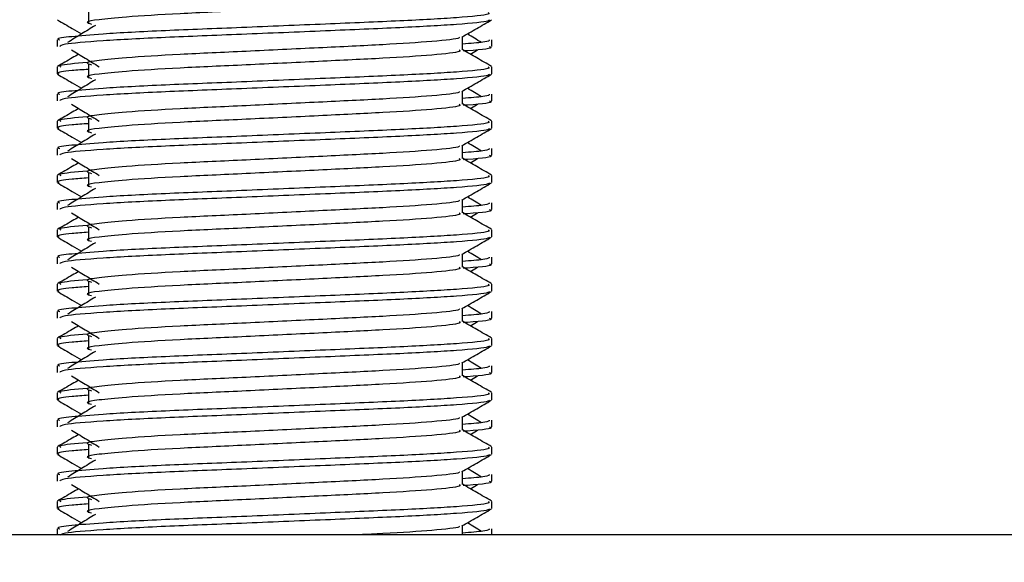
# Model space of a CAD drawing. Header units: millimetres. Extents: x 0 to 420, y 0 to 297.
# Tile 67 of 77: x 319.67 to 323.3, y 185.02 to 187.02. Entities that reach past the tile are written whole.
import ezdxf

# ---------------------------------------------------------------- set-up
doc = ezdxf.new("R2010")
doc.units = ezdxf.units.MM
doc.layers.add('QUOTE', color=174, linetype='Continuous')
doc.styles.add('SLDTEXTSTYLE3', font='TXT', dxfattribs={"width": 0.75})
doc.dimstyles.new('SLDDIMSTYLE0', dxfattribs={"dimtxt": 3, "dimasz": 3, "dimexe": 0, "dimexo": 0.0625, "dimgap": 0.75, "dimtad": 1, "dimlfac": 9.979656, "dimrnd": 1e-09, "dimzin": 12, "dimdsep": 46, "dimtxsty": 'SLDTEXTSTYLE3', "dimsah": 1, "dimcen": 0.09, "dimadec": 0, "dimazin": 3, "dimtfac": 1, "dimtdec": 3, "dimtofl": 0, "dimtmove": 0, "dimatfit": 3, "dimfxl": 0, "dimfrac": 2, "dimtolj": 1, "dimtzin": 12, "dimarcsym": 0})

# ---------------------------------------------------------------- blocks, each defined once
blk = doc.blocks.new('_D_2')
at = {"layer": 'QUOTE'}
for p, q in [((315.4972, 258.8846), (340.7097, 258.8846)), ((338.7097, 168.7913), (338.7097, 258.8846)), ((328.58, 168.7913), (340.7097, 168.7913))]:
    blk.add_line(p, q, dxfattribs=at)
for points in [[(338.7097, 258.8846), (338.2097, 255.8846), (339.2097, 255.8846)], [(338.7097, 168.7913), (339.2097, 171.7913), (338.2097, 171.7913)]]:
    blk.add_solid(points, dxfattribs=at)
at = {"layer": 'QUOTE', "insert": (334.8425, 208.8504), "char_height": 3, "attachment_point": 1, "rotation": 90, "style": 'SLDTEXTSTYLE3'}
blk.add_mtext('899,1', dxfattribs=at)

msp = doc.modelspace()

# ---------------------------------------------------------------- linework, layer by layer
at = {"color": 7, "linetype": 'Continuous', "lineweight": 25}
for p, q in [((319.9255, 187.059), (319.9255, 187.0089)), ((319.8101, 186.9505), (319.8101, 186.9255)), ((321.3049, 186.9131), (321.3049, 186.962)), ((321.4133, 186.9255), (321.4133, 186.9505)), ((321.3338, 186.8975), (321.3606, 186.9139)), ((319.8101, 186.8503), (319.8101, 186.8253)), ((319.9255, 186.8586), (319.9255, 186.8085)), ((321.4133, 186.8253), (321.4133, 186.8503)), ((321.3049, 186.7127), (321.3049, 186.7616)), ((319.8101, 186.7501), (319.8101, 186.7251)), ((321.4133, 186.7251), (321.4133, 186.7501)), ((321.3338, 186.6971), (321.3606, 186.7135)), ((319.8101, 186.6499), (319.8101, 186.6249)), ((319.9255, 186.6582), (319.9255, 186.6081)), ((321.4133, 186.6249), (321.4133, 186.6499)), ((319.8101, 186.5497), (319.8101, 186.5247)), ((321.3049, 186.5123), (321.3049, 186.5612)), ((321.4133, 186.5247), (321.4133, 186.5497)), ((321.3338, 186.4966), (321.3606, 186.5131)), ((319.8101, 186.4495), (319.8101, 186.4245)), ((319.9255, 186.4578), (319.9255, 186.4077)), ((321.4133, 186.4245), (321.4133, 186.4495)), ((321.3049, 186.3119), (321.3049, 186.3608)), ((319.8101, 186.3493), (319.8101, 186.3243)), ((321.4133, 186.3243), (321.4133, 186.3493)), ((321.3338, 186.2962), (321.3606, 186.3127)), ((319.8101, 186.2491), (319.8101, 186.2241)), ((319.9255, 186.2574), (319.9255, 186.2073)), ((321.4133, 186.2241), (321.4133, 186.2491)), ((319.8101, 186.1489), (319.8101, 186.1239)), ((321.3049, 186.1115), (321.3049, 186.1604)), ((321.4133, 186.1239), (321.4133, 186.1489)), ((321.3338, 186.0958), (321.3606, 186.1123)), ((319.8101, 186.0487), (319.8101, 186.0237)), ((319.9255, 186.057), (319.9255, 186.0069)), ((321.4133, 186.0237), (321.4133, 186.0487)), ((321.3049, 185.9111), (321.3049, 185.96)), ((319.8101, 185.9485), (319.8101, 185.9235)), ((321.4133, 185.9235), (321.4133, 185.9485)), ((321.3338, 185.8954), (321.3606, 185.9118)), ((319.8101, 185.8483), (319.8101, 185.8233)), ((319.9255, 185.8565), (319.9255, 185.8064)), ((321.4133, 185.8233), (321.4133, 185.8483)), ((319.8101, 185.7481), (319.8101, 185.7231)), ((321.3049, 185.7107), (321.3049, 185.7596)), ((321.4133, 185.7231), (321.4133, 185.7481)), ((321.3338, 185.695), (321.3606, 185.7114)), ((319.8101, 185.6478), (319.8101, 185.6229)), ((319.9255, 185.6561), (319.9255, 185.606)), ((321.4133, 185.6229), (321.4133, 185.6478)), ((321.3049, 185.5103), (321.3049, 185.5592)), ((319.8101, 185.5477), (319.8101, 185.5227)), ((321.4133, 185.5227), (321.4133, 185.5477)), ((321.3338, 185.4946), (321.3606, 185.511)), ((319.8101, 185.4474), (319.8101, 185.4225)), ((319.9255, 185.4557), (319.9255, 185.4056)), ((321.4133, 185.4225), (321.4133, 185.4474)), ((319.8101, 185.3473), (319.8101, 185.3223)), ((321.3049, 185.3099), (321.3049, 185.3587)), ((321.4133, 185.3223), (321.4133, 185.3473)), ((321.3338, 185.2942), (321.3606, 185.3106)), ((319.8101, 185.247), (319.8101, 185.222)), ((319.9255, 185.2553), (319.9255, 185.2052)), ((321.4133, 185.222), (321.4133, 185.247)), ((321.3049, 185.1245), (321.3049, 185.1583)), ((325.1209, 185.1245), (314.6496, 185.1245)), ((319.8101, 185.1469), (319.8101, 185.1245)), ((321.4133, 185.1245), (321.4133, 185.1469))]:
    msp.add_line(p, q, dxfattribs=at)
for points, knots in [([(321.2929, 187.1134), (321.2951, 187.1115), (321.3017, 187.1056), (321.2041, 187.0944), (321.0211, 187.0827), (320.7752, 187.0711), (320.5076, 187.0579), (320.2543, 187.0468), (320.067, 187.0354), (319.9592, 187.0245), (319.9088, 187.0165), (319.9284, 187.0111), (319.9371, 187.0087)], [0, 0, 0, 0, 0.059132, 0.177163, 0.292064, 0.406849, 0.524898, 0.638409, 0.754774, 0.844226, 0.930647, 1, 1, 1, 1]), ([(321.3995, 187.0507), (321.402, 187.0488), (321.4095, 187.043), (321.2968, 187.0318), (321.0852, 187.0201), (320.8009, 187.0085), (320.4912, 186.9952), (320.1986, 186.9841), (319.981, 186.9728), (319.8592, 186.9619), (319.8035, 186.9553), (319.817, 186.9514), (319.8201, 186.9505)], [0, 0, 0, 0, 0.061077, 0.184512, 0.304677, 0.424721, 0.548174, 0.666888, 0.788581, 0.882129, 0.97251, 1, 1, 1, 1]), ([(319.812, 187.0237), (319.8301, 187.0132), (319.8597, 186.9961), (319.8892, 186.979), (319.9007, 186.9724)], [0, 0, 0, 0, 0.61317, 1, 1, 1, 1]), ([(321.4038, 187.0236), (321.4031, 187.0223), (321.4006, 187.0171), (321.297, 187.0068), (321.0852, 186.9951), (320.8008, 186.9834), (320.4915, 186.9702), (320.1975, 186.9591), (319.9661, 186.9467), (319.8267, 186.9349), (319.8223, 186.9283), (319.8205, 186.9255)], [0, 0, 0, 0, 0.039912, 0.166158, 0.289058, 0.411836, 0.5381, 0.659517, 0.783982, 0.909693, 1, 1, 1, 1]), ([(321.3027, 186.9608), (321.3208, 186.9712), (321.3571, 186.9922), (321.3933, 187.0132), (321.4114, 187.0237)], [0, 0, 0, 0, 0.499936, 1, 1, 1, 1]), ([(319.9514, 187.0034), (319.9343, 186.993), (319.9001, 186.972), (319.866, 186.9511), (319.849, 186.9407)], [0, 0, 0, 0, 0.49999, 1, 1, 1, 1]), ([(321.3744, 186.9407), (321.3574, 186.9511), (321.3402, 186.9617), (321.3229, 186.9723), (321.3228, 186.9724)], [0, 0, 0, 0, 0.989832, 1, 1, 1, 1]), ([(321.2926, 186.9606), (321.2934, 186.9595), (321.2971, 186.9544), (321.2027, 186.9441), (321.0215, 186.9324), (320.7751, 186.9208), (320.5076, 186.9076), (320.2543, 186.8965), (320.0671, 186.8851), (319.9592, 186.8742), (319.9088, 186.8662), (319.9284, 186.8608), (319.9372, 186.8584)], [0, 0, 0, 0, 0.035107, 0.156135, 0.273953, 0.391653, 0.512699, 0.629093, 0.748412, 0.840135, 0.92875, 1, 1, 1, 1]), ([(321.4033, 186.9505), (321.4038, 186.9475), (321.4045, 186.9425), (321.3338, 186.937), (321.3049, 186.9347)], [0, 0, 0, 0, 0.590683, 1, 1, 1, 1]), ([(319.8628, 186.9139), (319.8799, 186.9034), (319.9141, 186.8825), (319.9482, 186.8616), (319.9652, 186.8511)], [0, 0, 0, 0, 0.500011, 1, 1, 1, 1]), ([(321.2929, 186.913), (321.2951, 186.9111), (321.3017, 186.9052), (321.2041, 186.894), (321.0211, 186.8823), (320.7752, 186.8707), (320.5076, 186.8575), (320.2543, 186.8464), (320.067, 186.835), (319.9592, 186.8241), (319.9088, 186.8161), (319.9284, 186.8107), (319.9371, 186.8083)], [0, 0, 0, 0, 0.059132, 0.177163, 0.292064, 0.406849, 0.524898, 0.638409, 0.754774, 0.844226, 0.930647, 1, 1, 1, 1]), ([(321.4118, 186.8523), (321.3937, 186.8628), (321.358, 186.8834), (321.3224, 186.904), (321.3049, 186.9142)], [0, 0, 0, 0, 0.508368, 1, 1, 1, 1]), ([(321.403, 186.9255), (321.4059, 186.9246), (321.4209, 186.9198), (321.3823, 186.9138), (321.3123, 186.9094), (321.307, 186.909)], [0, 0, 0, 0, 0.18373, 0.938556, 1, 1, 1, 1]), ([(319.8897, 186.8975), (319.8818, 186.8929), (319.8557, 186.8778), (319.8297, 186.8628), (319.8116, 186.8523)], [0, 0, 0, 0, 0.3033381, 1, 1, 1, 1]), ([(319.921, 186.8667), (319.8776, 186.863), (319.811, 186.8574), (319.8206, 186.8521), (319.824, 186.8503)], [0, 0, 0, 0, 0.651043, 1, 1, 1, 1]), ([(321.3995, 186.8503), (321.402, 186.8484), (321.4095, 186.8426), (321.2968, 186.8314), (321.0852, 186.8197), (320.8009, 186.8081), (320.4912, 186.7948), (320.1986, 186.7837), (319.981, 186.7724), (319.8592, 186.7615), (319.8035, 186.7549), (319.817, 186.751), (319.8201, 186.7501)], [0, 0, 0, 0, 0.061077, 0.184512, 0.304677, 0.424721, 0.548174, 0.666888, 0.788581, 0.882129, 0.97251, 1, 1, 1, 1]), ([(319.9255, 186.8415), (319.9042, 186.8399), (319.8387, 186.8351), (319.8074, 186.8301), (319.815, 186.8262), (319.8167, 186.8253)], [0, 0, 0, 0, 0.270543, 0.831179, 1, 1, 1, 1]), ([(319.812, 186.8233), (319.8301, 186.8128), (319.8597, 186.7957), (319.8892, 186.7786), (319.9007, 186.772)], [0, 0, 0, 0, 0.61317, 1, 1, 1, 1]), ([(321.4038, 186.8232), (321.4031, 186.8219), (321.4006, 186.8167), (321.297, 186.8063), (321.0852, 186.7947), (320.8008, 186.783), (320.4915, 186.7698), (320.1975, 186.7587), (319.9661, 186.7463), (319.8267, 186.7345), (319.8223, 186.7279), (319.8205, 186.7251)], [0, 0, 0, 0, 0.039912, 0.166158, 0.289058, 0.411836, 0.5381, 0.659517, 0.783982, 0.909693, 1, 1, 1, 1]), ([(319.9514, 186.803), (319.9343, 186.7926), (319.9001, 186.7716), (319.866, 186.7507), (319.849, 186.7403)], [0, 0, 0, 0, 0.49999, 1, 1, 1, 1]), ([(321.3027, 186.7603), (321.3208, 186.7708), (321.3571, 186.7918), (321.3933, 186.8128), (321.4114, 186.8233)], [0, 0, 0, 0, 0.499936, 1, 1, 1, 1]), ([(321.2926, 186.7602), (321.2934, 186.7591), (321.2971, 186.754), (321.2027, 186.7437), (321.0215, 186.732), (320.7751, 186.7204), (320.5076, 186.7071), (320.2543, 186.6961), (320.0671, 186.6847), (319.9592, 186.6738), (319.9088, 186.6658), (319.9284, 186.6604), (319.9372, 186.658)], [0, 0, 0, 0, 0.035107, 0.156135, 0.273953, 0.391653, 0.512699, 0.629093, 0.748412, 0.840135, 0.92875, 1, 1, 1, 1]), ([(321.3744, 186.7403), (321.3574, 186.7507), (321.3402, 186.7613), (321.3229, 186.7719), (321.3228, 186.772)], [0, 0, 0, 0, 0.9898318, 1, 1, 1, 1]), ([(321.4033, 186.7501), (321.4038, 186.7471), (321.4045, 186.7421), (321.3338, 186.7366), (321.3049, 186.7343)], [0, 0, 0, 0, 0.590683, 1, 1, 1, 1]), ([(321.403, 186.7251), (321.4059, 186.7242), (321.4209, 186.7194), (321.3823, 186.7134), (321.3123, 186.7089), (321.307, 186.7086)], [0, 0, 0, 0, 0.18373, 0.938556, 1, 1, 1, 1]), ([(319.8897, 186.6971), (319.8818, 186.6925), (319.8557, 186.6774), (319.8297, 186.6624), (319.8116, 186.6519)], [0, 0, 0, 0, 0.303338, 1, 1, 1, 1]), ([(319.8628, 186.7135), (319.8799, 186.703), (319.9141, 186.6821), (319.9482, 186.6612), (319.9652, 186.6507)], [0, 0, 0, 0, 0.5000113, 1, 1, 1, 1]), ([(321.2929, 186.7126), (321.2951, 186.7106), (321.3017, 186.7048), (321.2041, 186.6936), (321.0211, 186.6819), (320.7752, 186.6703), (320.5076, 186.657), (320.2543, 186.646), (320.067, 186.6346), (319.9592, 186.6237), (319.9088, 186.6157), (319.9284, 186.6103), (319.9371, 186.6079)], [0, 0, 0, 0, 0.059132, 0.1771634, 0.2920638, 0.4068492, 0.5248979, 0.6384095, 0.7547738, 0.8442256, 0.9306466, 1, 1, 1, 1]), ([(321.4118, 186.6519), (321.3937, 186.6624), (321.358, 186.683), (321.3224, 186.7036), (321.3049, 186.7138)], [0, 0, 0, 0, 0.508368, 1, 1, 1, 1]), ([(321.3995, 186.6499), (321.402, 186.648), (321.4095, 186.6422), (321.2968, 186.631), (321.0852, 186.6193), (320.8009, 186.6076), (320.4912, 186.5944), (320.1986, 186.5833), (319.981, 186.572), (319.8592, 186.5611), (319.8035, 186.5545), (319.817, 186.5506), (319.8201, 186.5497)], [0, 0, 0, 0, 0.061077, 0.184512, 0.304677, 0.424721, 0.548174, 0.666888, 0.788581, 0.882129, 0.97251, 1, 1, 1, 1]), ([(319.921, 186.6663), (319.8776, 186.6626), (319.811, 186.6569), (319.8206, 186.6517), (319.824, 186.6499)], [0, 0, 0, 0, 0.651043, 1, 1, 1, 1]), ([(319.812, 186.6229), (319.8301, 186.6124), (319.8597, 186.5953), (319.8892, 186.5782), (319.9007, 186.5716)], [0, 0, 0, 0, 0.61317, 1, 1, 1, 1]), ([(319.9255, 186.6411), (319.9042, 186.6395), (319.8387, 186.6347), (319.8074, 186.6297), (319.815, 186.6258), (319.8167, 186.6249)], [0, 0, 0, 0, 0.270543, 0.831179, 1, 1, 1, 1]), ([(321.4038, 186.6227), (321.4031, 186.6215), (321.4006, 186.6163), (321.297, 186.6059), (321.0852, 186.5943), (320.8008, 186.5826), (320.4915, 186.5694), (320.1975, 186.5583), (319.9661, 186.5459), (319.8267, 186.5341), (319.8223, 186.5275), (319.8205, 186.5247)], [0, 0, 0, 0, 0.039912, 0.166158, 0.289058, 0.411836, 0.5381, 0.659517, 0.783982, 0.909693, 1, 1, 1, 1]), ([(321.3027, 186.5599), (321.3208, 186.5704), (321.3571, 186.5914), (321.3933, 186.6124), (321.4114, 186.6229)], [0, 0, 0, 0, 0.499936, 1, 1, 1, 1]), ([(319.9514, 186.6026), (319.9343, 186.5921), (319.9001, 186.5712), (319.866, 186.5503), (319.849, 186.5398)], [0, 0, 0, 0, 0.49999, 1, 1, 1, 1]), ([(321.3744, 186.5398), (321.3574, 186.5503), (321.3402, 186.5609), (321.3229, 186.5714), (321.3228, 186.5716)], [0, 0, 0, 0, 0.989832, 1, 1, 1, 1]), ([(321.2926, 186.5598), (321.2934, 186.5587), (321.2971, 186.5536), (321.2027, 186.5433), (321.0215, 186.5316), (320.7751, 186.52), (320.5076, 186.5067), (320.2543, 186.4957), (320.0671, 186.4843), (319.9592, 186.4734), (319.9088, 186.4654), (319.9284, 186.46), (319.9372, 186.4576)], [0, 0, 0, 0, 0.035107, 0.156135, 0.273953, 0.391653, 0.512699, 0.629093, 0.748412, 0.840135, 0.92875, 1, 1, 1, 1]), ([(321.4033, 186.5497), (321.4038, 186.5467), (321.4045, 186.5417), (321.3338, 186.5362), (321.3049, 186.5339)], [0, 0, 0, 0, 0.590683, 1, 1, 1, 1]), ([(319.8628, 186.5131), (319.8799, 186.5026), (319.9141, 186.4817), (319.9482, 186.4608), (319.9652, 186.4503)], [0, 0, 0, 0, 0.5000113, 1, 1, 1, 1]), ([(321.2929, 186.5122), (321.2951, 186.5102), (321.3017, 186.5044), (321.2041, 186.4932), (321.0211, 186.4815), (320.7752, 186.4699), (320.5076, 186.4566), (320.2543, 186.4455), (320.067, 186.4342), (319.9592, 186.4233), (319.9088, 186.4153), (319.9284, 186.4099), (319.9371, 186.4075)], [0, 0, 0, 0, 0.059132, 0.1771634, 0.2920638, 0.4068492, 0.5248979, 0.6384095, 0.7547738, 0.8442256, 0.9306466, 1, 1, 1, 1]), ([(321.4118, 186.4515), (321.3937, 186.462), (321.358, 186.4826), (321.3224, 186.5032), (321.3049, 186.5134)], [0, 0, 0, 0, 0.508368, 1, 1, 1, 1]), ([(321.403, 186.5247), (321.4059, 186.5238), (321.4209, 186.519), (321.3823, 186.513), (321.3123, 186.5085), (321.307, 186.5082)], [0, 0, 0, 0, 0.18373, 0.938556, 1, 1, 1, 1]), ([(319.8897, 186.4966), (319.8818, 186.4921), (319.8557, 186.477), (319.8297, 186.462), (319.8116, 186.4515)], [0, 0, 0, 0, 0.303338, 1, 1, 1, 1]), ([(319.921, 186.4659), (319.8776, 186.4622), (319.811, 186.4565), (319.8206, 186.4513), (319.824, 186.4495)], [0, 0, 0, 0, 0.651043, 1, 1, 1, 1]), ([(321.3995, 186.4495), (321.402, 186.4476), (321.4095, 186.4418), (321.2968, 186.4306), (321.0852, 186.4189), (320.8009, 186.4072), (320.4912, 186.394), (320.1986, 186.3829), (319.981, 186.3715), (319.8592, 186.3607), (319.8035, 186.3541), (319.817, 186.3502), (319.8201, 186.3493)], [0, 0, 0, 0, 0.061077, 0.184512, 0.304677, 0.424721, 0.548174, 0.666888, 0.788581, 0.882129, 0.97251, 1, 1, 1, 1]), ([(319.9255, 186.4407), (319.9042, 186.4391), (319.8387, 186.4343), (319.8074, 186.4293), (319.815, 186.4254), (319.8167, 186.4245)], [0, 0, 0, 0, 0.270543, 0.831179, 1, 1, 1, 1]), ([(319.812, 186.4225), (319.8301, 186.412), (319.8597, 186.3949), (319.8892, 186.3778), (319.9007, 186.3711)], [0, 0, 0, 0, 0.61317, 1, 1, 1, 1]), ([(321.4038, 186.4223), (321.4031, 186.4211), (321.4006, 186.4159), (321.297, 186.4055), (321.0852, 186.3938), (320.8008, 186.3822), (320.4915, 186.369), (320.1975, 186.3579), (319.9661, 186.3455), (319.8267, 186.3336), (319.8223, 186.3271), (319.8205, 186.3243)], [0, 0, 0, 0, 0.039912, 0.166158, 0.289058, 0.411836, 0.5381, 0.659517, 0.783982, 0.909693, 1, 1, 1, 1]), ([(319.9514, 186.4022), (319.9343, 186.3917), (319.9001, 186.3708), (319.866, 186.3499), (319.849, 186.3394)], [0, 0, 0, 0, 0.49999, 1, 1, 1, 1]), ([(321.3027, 186.3595), (321.3208, 186.37), (321.3571, 186.391), (321.3933, 186.412), (321.4114, 186.4225)], [0, 0, 0, 0, 0.4999356, 1, 1, 1, 1]), ([(321.2926, 186.3594), (321.2934, 186.3582), (321.2971, 186.3532), (321.2027, 186.3429), (321.0215, 186.3312), (320.7751, 186.3196), (320.5076, 186.3063), (320.2543, 186.2952), (320.0671, 186.2839), (319.9592, 186.273), (319.9088, 186.265), (319.9284, 186.2596), (319.9372, 186.2572)], [0, 0, 0, 0, 0.035107, 0.156135, 0.273953, 0.391653, 0.512699, 0.629093, 0.748412, 0.840135, 0.92875, 1, 1, 1, 1]), ([(321.3744, 186.3394), (321.3574, 186.3499), (321.3402, 186.3605), (321.3229, 186.371), (321.3228, 186.3711)], [0, 0, 0, 0, 0.989832, 1, 1, 1, 1]), ([(321.4033, 186.3493), (321.4038, 186.3463), (321.4045, 186.3413), (321.3338, 186.3357), (321.3049, 186.3335)], [0, 0, 0, 0, 0.590683, 1, 1, 1, 1]), ([(321.403, 186.3243), (321.4059, 186.3234), (321.4209, 186.3186), (321.3823, 186.3126), (321.3123, 186.3081), (321.307, 186.3078)], [0, 0, 0, 0, 0.18373, 0.938556, 1, 1, 1, 1]), ([(319.8897, 186.2962), (319.8818, 186.2917), (319.8557, 186.2766), (319.8297, 186.2616), (319.8116, 186.2511)], [0, 0, 0, 0, 0.3033381, 1, 1, 1, 1]), ([(319.8628, 186.3127), (319.8799, 186.3022), (319.9141, 186.2813), (319.9482, 186.2604), (319.9652, 186.2499)], [0, 0, 0, 0, 0.500011, 1, 1, 1, 1]), ([(321.2929, 186.3118), (321.2951, 186.3098), (321.3017, 186.304), (321.2041, 186.2928), (321.0211, 186.2811), (320.7752, 186.2695), (320.5076, 186.2562), (320.2543, 186.2451), (320.067, 186.2338), (319.9592, 186.2229), (319.9088, 186.2149), (319.9284, 186.2095), (319.9371, 186.2071)], [0, 0, 0, 0, 0.059132, 0.177163, 0.292064, 0.406849, 0.524898, 0.638409, 0.754774, 0.844226, 0.930647, 1, 1, 1, 1]), ([(321.4118, 186.2511), (321.3937, 186.2616), (321.358, 186.2822), (321.3224, 186.3028), (321.3049, 186.313)], [0, 0, 0, 0, 0.508368, 1, 1, 1, 1]), ([(321.3995, 186.2491), (321.402, 186.2472), (321.4095, 186.2414), (321.2968, 186.2302), (321.0852, 186.2185), (320.8009, 186.2068), (320.4912, 186.1936), (320.1986, 186.1825), (319.981, 186.1711), (319.8592, 186.1602), (319.8035, 186.1537), (319.817, 186.1498), (319.8201, 186.1489)], [0, 0, 0, 0, 0.061077, 0.184512, 0.304677, 0.424721, 0.548174, 0.666888, 0.788581, 0.882129, 0.97251, 1, 1, 1, 1]), ([(319.921, 186.2655), (319.8776, 186.2618), (319.811, 186.2561), (319.8206, 186.2509), (319.824, 186.2491)], [0, 0, 0, 0, 0.651043, 1, 1, 1, 1]), ([(319.812, 186.2221), (319.8301, 186.2116), (319.8597, 186.1945), (319.8892, 186.1774), (319.9007, 186.1707)], [0, 0, 0, 0, 0.61317, 1, 1, 1, 1]), ([(319.9255, 186.2403), (319.9042, 186.2387), (319.8387, 186.2339), (319.8074, 186.2288), (319.815, 186.225), (319.8167, 186.2241)], [0, 0, 0, 0, 0.270543, 0.831179, 1, 1, 1, 1]), ([(321.4038, 186.2219), (321.4031, 186.2207), (321.4006, 186.2155), (321.297, 186.2051), (321.0852, 186.1934), (320.8008, 186.1818), (320.4915, 186.1685), (320.1975, 186.1575), (319.9661, 186.1451), (319.8267, 186.1332), (319.8223, 186.1267), (319.8205, 186.1239)], [0, 0, 0, 0, 0.039912, 0.166158, 0.289058, 0.411836, 0.5381, 0.659517, 0.783982, 0.909693, 1, 1, 1, 1]), ([(321.3027, 186.1591), (321.3208, 186.1696), (321.3571, 186.1906), (321.3933, 186.2116), (321.4114, 186.2221)], [0, 0, 0, 0, 0.499936, 1, 1, 1, 1]), ([(319.9514, 186.2018), (319.9343, 186.1913), (319.9001, 186.1704), (319.866, 186.1495), (319.849, 186.139)], [0, 0, 0, 0, 0.49999, 1, 1, 1, 1]), ([(321.2926, 186.159), (321.2934, 186.1578), (321.2971, 186.1528), (321.2027, 186.1425), (321.0215, 186.1308), (320.7751, 186.1191), (320.5076, 186.1059), (320.2543, 186.0948), (320.0671, 186.0835), (319.9592, 186.0726), (319.9088, 186.0646), (319.9284, 186.0592), (319.9372, 186.0568)], [0, 0, 0, 0, 0.035107, 0.156135, 0.273953, 0.391653, 0.512699, 0.629093, 0.748412, 0.840135, 0.92875, 1, 1, 1, 1]), ([(321.4033, 186.1489), (321.4038, 186.1459), (321.4045, 186.1408), (321.3338, 186.1353), (321.3049, 186.1331)], [0, 0, 0, 0, 0.590683, 1, 1, 1, 1]), ([(321.3744, 186.139), (321.3574, 186.1495), (321.3402, 186.1601), (321.3229, 186.1706), (321.3228, 186.1707)], [0, 0, 0, 0, 0.989832, 1, 1, 1, 1]), ([(319.8628, 186.1123), (319.8799, 186.1018), (319.9141, 186.0809), (319.9482, 186.06), (319.9652, 186.0495)], [0, 0, 0, 0, 0.500011, 1, 1, 1, 1]), ([(321.2929, 186.1114), (321.2951, 186.1094), (321.3017, 186.1036), (321.2041, 186.0924), (321.0211, 186.0807), (320.7752, 186.069), (320.5076, 186.0558), (320.2543, 186.0447), (320.067, 186.0334), (319.9592, 186.0225), (319.9088, 186.0145), (319.9284, 186.0091), (319.9371, 186.0067)], [0, 0, 0, 0, 0.059132, 0.177163, 0.292064, 0.406849, 0.524898, 0.638409, 0.754774, 0.844226, 0.930647, 1, 1, 1, 1]), ([(321.4118, 186.0507), (321.3937, 186.0612), (321.358, 186.0818), (321.3224, 186.1024), (321.3049, 186.1126)], [0, 0, 0, 0, 0.508368, 1, 1, 1, 1]), ([(321.403, 186.1239), (321.4059, 186.123), (321.4209, 186.1182), (321.3823, 186.1122), (321.3123, 186.1077), (321.307, 186.1074)], [0, 0, 0, 0, 0.18373, 0.938556, 1, 1, 1, 1]), ([(319.8897, 186.0958), (319.8818, 186.0913), (319.8557, 186.0762), (319.8297, 186.0612), (319.8116, 186.0507)], [0, 0, 0, 0, 0.303338, 1, 1, 1, 1]), ([(319.921, 186.0651), (319.8776, 186.0614), (319.811, 186.0557), (319.8206, 186.0505), (319.824, 186.0487)], [0, 0, 0, 0, 0.651043, 1, 1, 1, 1]), ([(321.3995, 186.0487), (321.402, 186.0467), (321.4095, 186.0409), (321.2968, 186.0298), (321.0852, 186.0181), (320.8009, 186.0064), (320.4912, 185.9932), (320.1986, 185.9821), (319.981, 185.9707), (319.8592, 185.9598), (319.8035, 185.9533), (319.817, 185.9494), (319.8201, 185.9485)], [0, 0, 0, 0, 0.061077, 0.184512, 0.304677, 0.424721, 0.548174, 0.666888, 0.788581, 0.882129, 0.97251, 1, 1, 1, 1]), ([(319.9255, 186.0399), (319.9042, 186.0383), (319.8387, 186.0335), (319.8074, 186.0284), (319.815, 186.0246), (319.8167, 186.0237)], [0, 0, 0, 0, 0.270543, 0.831179, 1, 1, 1, 1]), ([(319.812, 186.0217), (319.8301, 186.0112), (319.8597, 185.9941), (319.8892, 185.9769), (319.9007, 185.9703)], [0, 0, 0, 0, 0.61317, 1, 1, 1, 1]), ([(321.4038, 186.0215), (321.4031, 186.0203), (321.4006, 186.0151), (321.297, 186.0047), (321.0852, 185.993), (320.8008, 185.9814), (320.4915, 185.9681), (320.1975, 185.9571), (319.9661, 185.9447), (319.8267, 185.9328), (319.8223, 185.9263), (319.8205, 185.9235)], [0, 0, 0, 0, 0.0399117, 0.1661575, 0.2890582, 0.4118359, 0.5381002, 0.6595169, 0.7839817, 0.9096926, 1, 1, 1, 1]), ([(319.9514, 186.0014), (319.9343, 185.9909), (319.9001, 185.97), (319.866, 185.9491), (319.849, 185.9386)], [0, 0, 0, 0, 0.49999, 1, 1, 1, 1]), ([(321.3027, 185.9587), (321.3208, 185.9692), (321.3571, 185.9902), (321.3933, 186.0112), (321.4114, 186.0217)], [0, 0, 0, 0, 0.499936, 1, 1, 1, 1]), ([(321.2926, 185.9586), (321.2934, 185.9574), (321.2971, 185.9524), (321.2027, 185.9421), (321.0215, 185.9304), (320.7751, 185.9187), (320.5076, 185.9055), (320.2543, 185.8944), (320.0671, 185.8831), (319.9592, 185.8722), (319.9088, 185.8642), (319.9284, 185.8588), (319.9372, 185.8564)], [0, 0, 0, 0, 0.035107, 0.156135, 0.273953, 0.391653, 0.512699, 0.629093, 0.748412, 0.840135, 0.92875, 1, 1, 1, 1]), ([(321.3744, 185.9386), (321.3574, 185.9491), (321.3402, 185.9597), (321.3229, 185.9702), (321.3228, 185.9703)], [0, 0, 0, 0, 0.989832, 1, 1, 1, 1]), ([(321.4033, 185.9485), (321.4038, 185.9455), (321.4045, 185.9404), (321.3338, 185.9349), (321.3049, 185.9327)], [0, 0, 0, 0, 0.590683, 1, 1, 1, 1]), ([(321.403, 185.9235), (321.4059, 185.9226), (321.4209, 185.9178), (321.3823, 185.9118), (321.3123, 185.9073), (321.307, 185.907)], [0, 0, 0, 0, 0.18373, 0.938556, 1, 1, 1, 1]), ([(319.8897, 185.8954), (319.8818, 185.8909), (319.8557, 185.8758), (319.8297, 185.8607), (319.8116, 185.8503)], [0, 0, 0, 0, 0.3033381, 1, 1, 1, 1]), ([(319.8628, 185.9118), (319.8799, 185.9014), (319.9141, 185.8805), (319.9482, 185.8595), (319.9652, 185.8491)], [0, 0, 0, 0, 0.500011, 1, 1, 1, 1]), ([(321.2929, 185.911), (321.2951, 185.909), (321.3017, 185.9032), (321.2041, 185.892), (321.0211, 185.8803), (320.7752, 185.8686), (320.5076, 185.8554), (320.2543, 185.8443), (320.067, 185.8329), (319.9592, 185.8221), (319.9088, 185.8141), (319.9284, 185.8087), (319.9371, 185.8063)], [0, 0, 0, 0, 0.059132, 0.1771634, 0.2920638, 0.4068492, 0.5248979, 0.6384095, 0.7547738, 0.8442256, 0.9306466, 1, 1, 1, 1]), ([(321.4118, 185.8503), (321.3937, 185.8607), (321.358, 185.8814), (321.3224, 185.902), (321.3049, 185.9122)], [0, 0, 0, 0, 0.508368, 1, 1, 1, 1]), ([(321.3995, 185.8483), (321.402, 185.8463), (321.4095, 185.8405), (321.2968, 185.8294), (321.0852, 185.8177), (320.8009, 185.806), (320.4912, 185.7928), (320.1986, 185.7817), (319.981, 185.7703), (319.8592, 185.7594), (319.8035, 185.7529), (319.817, 185.749), (319.8201, 185.7481)], [0, 0, 0, 0, 0.061077, 0.184512, 0.304677, 0.424721, 0.548174, 0.666888, 0.788581, 0.882129, 0.97251, 1, 1, 1, 1]), ([(319.921, 185.8647), (319.8776, 185.861), (319.811, 185.8553), (319.8206, 185.8501), (319.824, 185.8483)], [0, 0, 0, 0, 0.651043, 1, 1, 1, 1]), ([(319.812, 185.8213), (319.8301, 185.8108), (319.8597, 185.7937), (319.8892, 185.7765), (319.9007, 185.7699)], [0, 0, 0, 0, 0.61317, 1, 1, 1, 1]), ([(319.9255, 185.8395), (319.9042, 185.8379), (319.8387, 185.8331), (319.8074, 185.828), (319.815, 185.8242), (319.8167, 185.8233)], [0, 0, 0, 0, 0.270543, 0.831179, 1, 1, 1, 1]), ([(321.4038, 185.8211), (321.4031, 185.8199), (321.4006, 185.8147), (321.297, 185.8043), (321.0852, 185.7926), (320.8008, 185.781), (320.4915, 185.7677), (320.1975, 185.7567), (319.9661, 185.7442), (319.8267, 185.7324), (319.8223, 185.7259), (319.8205, 185.7231)], [0, 0, 0, 0, 0.039912, 0.166158, 0.289058, 0.411836, 0.5381, 0.659517, 0.783982, 0.909693, 1, 1, 1, 1]), ([(321.3027, 185.7583), (321.3208, 185.7688), (321.3571, 185.7898), (321.3933, 185.8108), (321.4114, 185.8213)], [0, 0, 0, 0, 0.499936, 1, 1, 1, 1]), ([(319.9514, 185.801), (319.9343, 185.7905), (319.9001, 185.7696), (319.866, 185.7487), (319.849, 185.7382)], [0, 0, 0, 0, 0.49999, 1, 1, 1, 1]), ([(321.2926, 185.7582), (321.2934, 185.757), (321.2971, 185.752), (321.2027, 185.7417), (321.0215, 185.73), (320.7751, 185.7183), (320.5076, 185.7051), (320.2543, 185.694), (320.0671, 185.6826), (319.9592, 185.6718), (319.9088, 185.6638), (319.9284, 185.6584), (319.9372, 185.656)], [0, 0, 0, 0, 0.035107, 0.156135, 0.273953, 0.391653, 0.512699, 0.629093, 0.748412, 0.840135, 0.92875, 1, 1, 1, 1]), ([(321.4033, 185.7481), (321.4038, 185.7451), (321.4045, 185.74), (321.3338, 185.7345), (321.3049, 185.7323)], [0, 0, 0, 0, 0.590683, 1, 1, 1, 1]), ([(321.3744, 185.7382), (321.3574, 185.7487), (321.3402, 185.7592), (321.3229, 185.7698), (321.3228, 185.7699)], [0, 0, 0, 0, 0.989832, 1, 1, 1, 1]), ([(319.8628, 185.7114), (319.8799, 185.701), (319.9141, 185.6801), (319.9482, 185.6591), (319.9652, 185.6487)], [0, 0, 0, 0, 0.500011, 1, 1, 1, 1]), ([(321.2929, 185.7106), (321.2951, 185.7086), (321.3017, 185.7028), (321.2041, 185.6916), (321.0211, 185.6799), (320.7752, 185.6682), (320.5076, 185.655), (320.2543, 185.6439), (320.067, 185.6325), (319.9592, 185.6217), (319.9088, 185.6137), (319.9284, 185.6083), (319.9371, 185.6059)], [0, 0, 0, 0, 0.059132, 0.177163, 0.292064, 0.406849, 0.524898, 0.638409, 0.754774, 0.844226, 0.930647, 1, 1, 1, 1]), ([(321.4118, 185.6498), (321.3937, 185.6603), (321.358, 185.681), (321.3224, 185.7016), (321.3049, 185.7117)], [0, 0, 0, 0, 0.508368, 1, 1, 1, 1]), ([(321.403, 185.7231), (321.4059, 185.7222), (321.4209, 185.7174), (321.3823, 185.7114), (321.3123, 185.7069), (321.307, 185.7066)], [0, 0, 0, 0, 0.18373, 0.938556, 1, 1, 1, 1]), ([(319.8897, 185.695), (319.8818, 185.6904), (319.8557, 185.6754), (319.8297, 185.6603), (319.8116, 185.6498)], [0, 0, 0, 0, 0.3033381, 1, 1, 1, 1]), ([(319.921, 185.6643), (319.8776, 185.6606), (319.811, 185.6549), (319.8206, 185.6497), (319.824, 185.6478)], [0, 0, 0, 0, 0.651043, 1, 1, 1, 1]), ([(321.3995, 185.6478), (321.402, 185.6459), (321.4095, 185.6401), (321.2968, 185.629), (321.0852, 185.6173), (320.8009, 185.6056), (320.4912, 185.5924), (320.1986, 185.5813), (319.981, 185.5699), (319.8592, 185.559), (319.8035, 185.5525), (319.817, 185.5486), (319.8201, 185.5477)], [0, 0, 0, 0, 0.061077, 0.184512, 0.304677, 0.424721, 0.548174, 0.666888, 0.788581, 0.882129, 0.97251, 1, 1, 1, 1]), ([(319.9255, 185.6391), (319.9042, 185.6375), (319.8387, 185.6327), (319.8074, 185.6276), (319.815, 185.6238), (319.8167, 185.6229)], [0, 0, 0, 0, 0.270543, 0.831179, 1, 1, 1, 1]), ([(319.812, 185.6208), (319.8301, 185.6104), (319.8597, 185.5932), (319.8892, 185.5761), (319.9007, 185.5695)], [0, 0, 0, 0, 0.61317, 1, 1, 1, 1]), ([(321.4038, 185.6207), (321.4031, 185.6195), (321.4006, 185.6143), (321.297, 185.6039), (321.0852, 185.5922), (320.8008, 185.5806), (320.4915, 185.5673), (320.1975, 185.5562), (319.9661, 185.5438), (319.8267, 185.532), (319.8223, 185.5254), (319.8205, 185.5227)], [0, 0, 0, 0, 0.039912, 0.166158, 0.289058, 0.411836, 0.5381, 0.659517, 0.783982, 0.909693, 1, 1, 1, 1]), ([(319.9514, 185.6006), (319.9343, 185.5901), (319.9001, 185.5692), (319.866, 185.5483), (319.849, 185.5378)], [0, 0, 0, 0, 0.49999, 1, 1, 1, 1]), ([(321.3027, 185.5579), (321.3208, 185.5684), (321.3571, 185.5894), (321.3933, 185.6104), (321.4114, 185.6208)], [0, 0, 0, 0, 0.499936, 1, 1, 1, 1]), ([(321.2926, 185.5577), (321.2934, 185.5566), (321.2971, 185.5516), (321.2027, 185.5413), (321.0215, 185.5296), (320.7751, 185.5179), (320.5076, 185.5047), (320.2543, 185.4936), (320.0671, 185.4822), (319.9592, 185.4714), (319.9088, 185.4634), (319.9284, 185.458), (319.9372, 185.4555)], [0, 0, 0, 0, 0.035107, 0.156135, 0.273953, 0.391653, 0.512699, 0.629093, 0.748412, 0.840135, 0.92875, 1, 1, 1, 1]), ([(321.3744, 185.5378), (321.3574, 185.5483), (321.3402, 185.5588), (321.3229, 185.5694), (321.3228, 185.5695)], [0, 0, 0, 0, 0.989832, 1, 1, 1, 1]), ([(321.4033, 185.5477), (321.4038, 185.5447), (321.4045, 185.5396), (321.3338, 185.5341), (321.3049, 185.5319)], [0, 0, 0, 0, 0.590683, 1, 1, 1, 1]), ([(321.403, 185.5227), (321.4059, 185.5218), (321.4209, 185.517), (321.3823, 185.511), (321.3123, 185.5065), (321.307, 185.5062)], [0, 0, 0, 0, 0.18373, 0.938556, 1, 1, 1, 1]), ([(319.8897, 185.4946), (319.8818, 185.49), (319.8557, 185.475), (319.8297, 185.4599), (319.8116, 185.4494)], [0, 0, 0, 0, 0.303338, 1, 1, 1, 1]), ([(319.8628, 185.511), (319.8799, 185.5006), (319.9141, 185.4797), (319.9482, 185.4587), (319.9652, 185.4483)], [0, 0, 0, 0, 0.500011, 1, 1, 1, 1]), ([(321.2929, 185.5101), (321.2951, 185.5082), (321.3017, 185.5024), (321.2041, 185.4912), (321.0211, 185.4795), (320.7752, 185.4678), (320.5076, 185.4546), (320.2543, 185.4435), (320.067, 185.4321), (319.9592, 185.4213), (319.9088, 185.4133), (319.9284, 185.4079), (319.9371, 185.4055)], [0, 0, 0, 0, 0.059132, 0.177163, 0.292064, 0.406849, 0.524898, 0.638409, 0.754774, 0.844226, 0.930647, 1, 1, 1, 1]), ([(321.4118, 185.4494), (321.3937, 185.4599), (321.358, 185.4806), (321.3224, 185.5012), (321.3049, 185.5113)], [0, 0, 0, 0, 0.5083681, 1, 1, 1, 1]), ([(321.3995, 185.4474), (321.402, 185.4455), (321.4095, 185.4397), (321.2968, 185.4286), (321.0852, 185.4169), (320.8009, 185.4052), (320.4912, 185.392), (320.1986, 185.3809), (319.981, 185.3695), (319.8592, 185.3586), (319.8035, 185.3521), (319.817, 185.3482), (319.8201, 185.3473)], [0, 0, 0, 0, 0.061077, 0.184512, 0.304677, 0.424721, 0.548174, 0.666888, 0.788581, 0.882129, 0.97251, 1, 1, 1, 1]), ([(319.921, 185.4639), (319.8776, 185.4602), (319.811, 185.4545), (319.8206, 185.4493), (319.824, 185.4474)], [0, 0, 0, 0, 0.651043, 1, 1, 1, 1]), ([(319.812, 185.4204), (319.8301, 185.4099), (319.8597, 185.3928), (319.8892, 185.3757), (319.9007, 185.3691)], [0, 0, 0, 0, 0.61317, 1, 1, 1, 1]), ([(319.9255, 185.4386), (319.9042, 185.4371), (319.8387, 185.4323), (319.8074, 185.4272), (319.815, 185.4233), (319.8167, 185.4225)], [0, 0, 0, 0, 0.270543, 0.831179, 1, 1, 1, 1]), ([(321.4038, 185.4203), (321.4031, 185.4191), (321.4006, 185.4139), (321.297, 185.4035), (321.0852, 185.3918), (320.8008, 185.3801), (320.4915, 185.3669), (320.1975, 185.3558), (319.9661, 185.3434), (319.8267, 185.3316), (319.8223, 185.325), (319.8205, 185.3223)], [0, 0, 0, 0, 0.0399117, 0.1661575, 0.2890582, 0.4118359, 0.5381002, 0.6595169, 0.7839817, 0.9096926, 1, 1, 1, 1]), ([(321.3027, 185.3575), (321.3208, 185.368), (321.3571, 185.389), (321.3933, 185.4099), (321.4114, 185.4204)], [0, 0, 0, 0, 0.499936, 1, 1, 1, 1]), ([(319.9514, 185.4002), (319.9343, 185.3897), (319.9001, 185.3688), (319.866, 185.3479), (319.849, 185.3374)], [0, 0, 0, 0, 0.49999, 1, 1, 1, 1]), ([(321.2926, 185.3573), (321.2934, 185.3562), (321.2971, 185.3512), (321.2027, 185.3409), (321.0215, 185.3292), (320.7751, 185.3175), (320.5076, 185.3043), (320.2543, 185.2932), (320.0671, 185.2818), (319.9592, 185.271), (319.9088, 185.2629), (319.9284, 185.2575), (319.9372, 185.2551)], [0, 0, 0, 0, 0.035107, 0.156135, 0.273953, 0.391653, 0.512699, 0.629093, 0.748412, 0.840135, 0.92875, 1, 1, 1, 1]), ([(321.4033, 185.3473), (321.4038, 185.3443), (321.4045, 185.3392), (321.3338, 185.3337), (321.3049, 185.3315)], [0, 0, 0, 0, 0.590683, 1, 1, 1, 1]), ([(321.3744, 185.3374), (321.3574, 185.3479), (321.3402, 185.3584), (321.3229, 185.369), (321.3228, 185.3691)], [0, 0, 0, 0, 0.989832, 1, 1, 1, 1]), ([(319.8628, 185.3106), (319.8799, 185.3002), (319.9141, 185.2792), (319.9482, 185.2583), (319.9652, 185.2479)], [0, 0, 0, 0, 0.500011, 1, 1, 1, 1]), ([(321.2929, 185.3097), (321.2951, 185.3078), (321.3017, 185.302), (321.2041, 185.2908), (321.0211, 185.2791), (320.7752, 185.2674), (320.5076, 185.2542), (320.2543, 185.2431), (320.067, 185.2317), (319.9592, 185.2208), (319.9088, 185.2128), (319.9284, 185.2075), (319.9371, 185.205)], [0, 0, 0, 0, 0.059132, 0.177163, 0.292064, 0.406849, 0.524898, 0.638409, 0.754774, 0.844226, 0.930647, 1, 1, 1, 1]), ([(321.4118, 185.249), (321.3937, 185.2595), (321.358, 185.2801), (321.3224, 185.3008), (321.3049, 185.3109)], [0, 0, 0, 0, 0.508368, 1, 1, 1, 1]), ([(321.403, 185.3223), (321.4059, 185.3213), (321.4209, 185.3166), (321.3823, 185.3106), (321.3123, 185.3061), (321.307, 185.3058)], [0, 0, 0, 0, 0.18373, 0.938556, 1, 1, 1, 1]), ([(319.8897, 185.2942), (319.8818, 185.2896), (319.8557, 185.2746), (319.8297, 185.2595), (319.8116, 185.249)], [0, 0, 0, 0, 0.303338, 1, 1, 1, 1]), ([(321.3995, 185.247), (321.402, 185.2451), (321.4095, 185.2393), (321.2968, 185.2281), (321.0852, 185.2165), (320.8009, 185.2048), (320.4912, 185.1916), (320.1986, 185.1805), (319.981, 185.1691), (319.8592, 185.1582), (319.8035, 185.1517), (319.817, 185.1478), (319.8201, 185.1469)], [0, 0, 0, 0, 0.061077, 0.184512, 0.304677, 0.424721, 0.548174, 0.666888, 0.788581, 0.882129, 0.97251, 1, 1, 1, 1]), ([(319.9255, 185.2382), (319.9042, 185.2367), (319.8387, 185.2319), (319.8074, 185.2268), (319.815, 185.2229), (319.8167, 185.222)], [0, 0, 0, 0, 0.270543, 0.831179, 1, 1, 1, 1]), ([(319.921, 185.2635), (319.8776, 185.2598), (319.811, 185.2541), (319.8206, 185.2489), (319.824, 185.247)], [0, 0, 0, 0, 0.651043, 1, 1, 1, 1]), ([(319.812, 185.22), (319.8301, 185.2095), (319.8597, 185.1924), (319.8892, 185.1753), (319.9007, 185.1687)], [0, 0, 0, 0, 0.61317, 1, 1, 1, 1]), ([(321.4038, 185.2199), (321.4031, 185.2186), (321.4006, 185.2135), (321.297, 185.2031), (321.0852, 185.1914), (320.8008, 185.1797), (320.4915, 185.1665), (320.1975, 185.1554), (319.9661, 185.143), (319.8267, 185.1312), (319.8223, 185.1246), (319.8205, 185.1219)], [0, 0, 0, 0, 0.039912, 0.166158, 0.289058, 0.411836, 0.5381, 0.659517, 0.783982, 0.909693, 1, 1, 1, 1]), ([(319.9514, 185.1998), (319.9343, 185.1893), (319.9001, 185.1684), (319.866, 185.1475), (319.849, 185.137)], [0, 0, 0, 0, 0.49999, 1, 1, 1, 1]), ([(321.3027, 185.1571), (321.3208, 185.1676), (321.3571, 185.1886), (321.3933, 185.2095), (321.4114, 185.22)], [0, 0, 0, 0, 0.499936, 1, 1, 1, 1]), ([(321.2926, 185.1569), (321.2934, 185.1558), (321.2972, 185.1508), (321.2007, 185.1404), (321.0649, 185.1313), (320.9545, 185.1259), (320.9253, 185.1245)], [0, 0, 0, 0, 0.110966, 0.493515, 0.865917, 1, 1, 1, 1]), ([(321.3744, 185.137), (321.3574, 185.1475), (321.3402, 185.158), (321.3229, 185.1686), (321.3228, 185.1687)], [0, 0, 0, 0, 0.989832, 1, 1, 1, 1]), ([(321.4033, 185.1469), (321.4038, 185.1439), (321.4045, 185.1388), (321.3338, 185.1333), (321.3049, 185.131)], [0, 0, 0, 0, 0.590683, 1, 1, 1, 1])]:
    msp.add_open_spline(points, degree=3, knots=knots, dxfattribs=at)

# ---------------------------------------------------------------- dimensions: what is measured, and where the dimension line sits
at = {"layer": 'QUOTE'}
dim = msp.add_linear_dim(base=(338.7097, 258.8846), p1=(326.58, 168.7913), p2=(313.4972, 258.8846), angle=90, dimstyle='SLDDIMSTYLE0', dxfattribs=at)
dim.commit()
dim.dimension.update_dxf_attribs({"geometry": '_D_2', "text_midpoint": (338.7097, 213.8379), "dimtype": 160})

doc.saveas('drawing.dxf')
